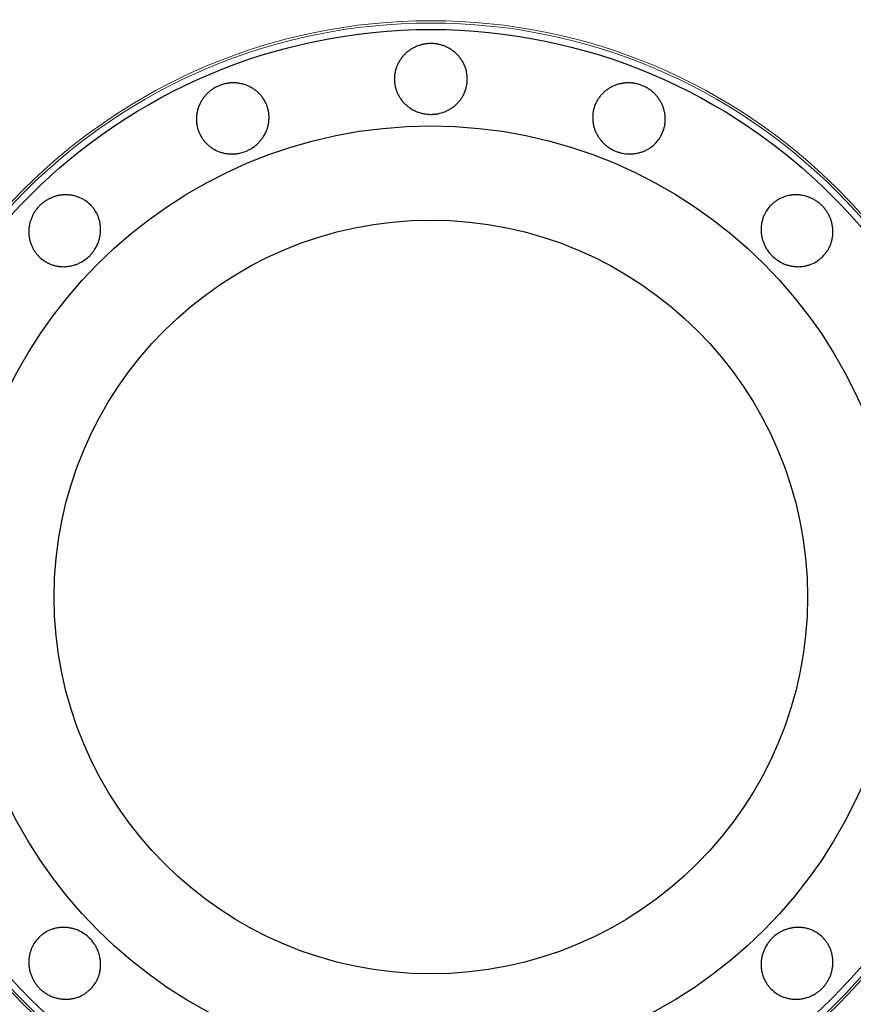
# Model space of a CAD drawing. Header units: inches. Extents: x 0 to 23760, y -13 to 16800.
# Tile 49 of 222: x 6369 to 6438, y 6193 to 6274. Entities that reach past the tile are written whole.
import ezdxf

# ---------------------------------------------------------------- set-up
doc = ezdxf.new("R2010")
doc.units = ezdxf.units.IN
doc.layers.add('254', color=7, linetype='Continuous', true_color=0xffffff)

msp = doc.modelspace()

# ---------------------------------------------------------------- linework, layer by layer
at = {"layer": '254', "color": 2, "linetype": 'Continuous', "lineweight": 25}
for radius in [100, 67.5, 46.681, 38.75, 31]:
    msp.add_circle((6403.291, 6226.819), radius, dxfattribs=at)
at = {"layer": '254', "color": 110, "linetype": 'Continuous', "lineweight": 13}
for radius in [47.403, 47.21]:
    msp.add_circle((6403.291, 6226.819), radius, dxfattribs=at)
at = {"layer": '254', "color": 2, "linetype": 'Continuous', "lineweight": 25}
for points, knots in [([(6403.291, 6272.342), (6403.391, 6272.342), (6403.489, 6272.337), (6403.685, 6272.318), (6403.782, 6272.304), (6403.974, 6272.267), (6404.069, 6272.244), (6404.188, 6272.209), (6404.211, 6272.201), (6404.258, 6272.186), (6404.282, 6272.178), (6404.352, 6272.154), (6404.398, 6272.136), (6404.534, 6272.081), (6404.623, 6272.039), (6404.795, 6271.949), (6404.879, 6271.899), (6405.001, 6271.82), (6405.042, 6271.792), (6405.121, 6271.735), (6405.16, 6271.705), (6405.275, 6271.613), (6405.347, 6271.549), (6405.485, 6271.414), (6405.616, 6271.272), (6405.732, 6271.119), (6405.814, 6270.999), (6405.841, 6270.958), (6405.892, 6270.876), (6405.916, 6270.834), (6405.986, 6270.708), (6406.028, 6270.623), (6406.103, 6270.448), (6406.136, 6270.358), (6406.179, 6270.222), (6406.192, 6270.176), (6406.21, 6270.106), (6406.215, 6270.082), (6406.226, 6270.036), (6406.231, 6270.012), (6406.274, 6269.801), (6406.291, 6269.612), (6406.291, 6269.327), (6406.287, 6269.232), (6406.275, 6269.113), (6406.273, 6269.089), (6406.267, 6269.042), (6406.257, 6268.971), (6406.212, 6268.713), (6406.142, 6268.487), (6406.047, 6268.268), (6406.027, 6268.225), (6405.995, 6268.16), (6405.984, 6268.139), (6405.962, 6268.096), (6405.951, 6268.075), (6405.892, 6267.97), (6405.842, 6267.889), (6405.733, 6267.731), (6405.675, 6267.655), (6405.551, 6267.508), (6405.485, 6267.437), (6405.345, 6267.302), (6405.272, 6267.238), (6405.12, 6267.118), (6405.042, 6267.062), (6404.879, 6266.957), (6404.795, 6266.908), (6404.665, 6266.84), (6404.621, 6266.818), (6404.532, 6266.777), (6404.487, 6266.757), (6404.259, 6266.665), (6404.072, 6266.61), (6403.832, 6266.565), (6403.783, 6266.557), (6403.686, 6266.543), (6403.637, 6266.537), (6403.488, 6266.524), (6403.39, 6266.519), (6403.095, 6266.519), (6402.9, 6266.537), (6402.657, 6266.582), (6402.608, 6266.593), (6402.512, 6266.616), (6402.37, 6266.654), (6402.231, 6266.702), (6402.051, 6266.775), (6401.963, 6266.816), (6401.833, 6266.884), (6401.79, 6266.907), (6401.706, 6266.956), (6401.664, 6266.982), (6401.541, 6267.062), (6401.383, 6267.175), (6401.238, 6267.302), (6401.099, 6267.435), (6401.034, 6267.506), (6400.955, 6267.598), (6400.94, 6267.617), (6400.91, 6267.655), (6400.865, 6267.712), (6400.823, 6267.77), (6400.741, 6267.889), (6400.69, 6267.97), (6400.598, 6268.136), (6400.555, 6268.222), (6400.499, 6268.353), (6400.481, 6268.398), (6400.456, 6268.465), (6400.447, 6268.488), (6400.432, 6268.533), (6400.395, 6268.647), (6400.365, 6268.762), (6400.309, 6269.041), (6400.291, 6269.229), (6400.291, 6269.445), (6400.292, 6269.469), (6400.293, 6269.517), (6400.295, 6269.588), (6400.307, 6269.754), (6400.342, 6269.989), (6400.389, 6270.173), (6400.431, 6270.31), (6400.447, 6270.356), (6400.48, 6270.446), (6400.498, 6270.491), (6400.555, 6270.623), (6400.597, 6270.709), (6400.69, 6270.876), (6400.74, 6270.958), (6400.821, 6271.077), (6400.85, 6271.116), (6400.893, 6271.174), (6400.908, 6271.193), (6400.938, 6271.231), (6400.954, 6271.25), (6401.032, 6271.343), (6401.098, 6271.414), (6401.236, 6271.549), (6401.38, 6271.677), (6401.538, 6271.791), (6401.66, 6271.871), (6401.702, 6271.897), (6401.787, 6271.947), (6401.83, 6271.971), (6401.96, 6272.039), (6402.048, 6272.08), (6402.229, 6272.154), (6402.321, 6272.186), (6402.461, 6272.228), (6402.533, 6272.248), (6402.605, 6272.264), (6402.653, 6272.275), (6402.677, 6272.28), (6402.799, 6272.304), (6402.897, 6272.318), (6403.044, 6272.333), (6403.093, 6272.336), (6403.192, 6272.341), (6403.242, 6272.342), (6403.291, 6272.342)], [0, 0, 0, 0, 0.015625, 0.015625, 0.03125, 0.03125, 0.046875, 0.046875, 0.050781, 0.050781, 0.054688, 0.054688, 0.0625, 0.0625, 0.078125, 0.078125, 0.09375, 0.09375, 0.101563, 0.101563, 0.109375, 0.109375, 0.125, 0.125, 0.140625, 0.15625, 0.15625, 0.164063, 0.164063, 0.171875, 0.171875, 0.1875, 0.1875, 0.203125, 0.203125, 0.210938, 0.210938, 0.214844, 0.214844, 0.21875, 0.21875, 0.25, 0.25, 0.265625, 0.265625, 0.269531, 0.269531, 0.273438, 0.28125, 0.3125, 0.3125, 0.320313, 0.320313, 0.324219, 0.324219, 0.328125, 0.328125, 0.34375, 0.34375, 0.359375, 0.359375, 0.375, 0.375, 0.390625, 0.390625, 0.40625, 0.40625, 0.421875, 0.421875, 0.429688, 0.429688, 0.4375, 0.4375, 0.46875, 0.46875, 0.476563, 0.476563, 0.484375, 0.484375, 0.5, 0.5, 0.53125, 0.53125, 0.539063, 0.539063, 0.546875, 0.5625, 0.5625, 0.578125, 0.578125, 0.585938, 0.585938, 0.59375, 0.59375, 0.609375, 0.625, 0.625, 0.640625, 0.640625, 0.644531, 0.644531, 0.648438, 0.65625, 0.65625, 0.671875, 0.671875, 0.6875, 0.6875, 0.695313, 0.695313, 0.699219, 0.699219, 0.703125, 0.71875, 0.71875, 0.75, 0.75, 0.753906, 0.753906, 0.757813, 0.765625, 0.78125, 0.796875, 0.796875, 0.804688, 0.804688, 0.8125, 0.8125, 0.828125, 0.828125, 0.84375, 0.84375, 0.851563, 0.851563, 0.855469, 0.855469, 0.859375, 0.859375, 0.875, 0.875, 0.890625, 0.90625, 0.90625, 0.914063, 0.914063, 0.921875, 0.921875, 0.9375, 0.9375, 0.953125, 0.953125, 0.960938, 0.964844, 0.964844, 0.96875, 0.96875, 0.984375, 0.984375, 0.992188, 0.992188, 1, 1, 1, 1]), ([(6385.87, 6268.877), (6385.962, 6268.915), (6386.055, 6268.948), (6386.243, 6269.006), (6386.338, 6269.03), (6386.53, 6269.069), (6386.627, 6269.084), (6386.749, 6269.097), (6386.774, 6269.099), (6386.823, 6269.103), (6386.848, 6269.104), (6386.922, 6269.109), (6386.971, 6269.11), (6387.119, 6269.111), (6387.216, 6269.107), (6387.41, 6269.089), (6387.506, 6269.075), (6387.65, 6269.048), (6387.698, 6269.038), (6387.793, 6269.016), (6387.841, 6269.003), (6387.982, 6268.962), (6388.073, 6268.931), (6388.253, 6268.859), (6388.427, 6268.778), (6388.594, 6268.681), (6388.715, 6268.602), (6388.755, 6268.574), (6388.834, 6268.517), (6388.872, 6268.488), (6388.985, 6268.399), (6389.056, 6268.335), (6389.193, 6268.203), (6389.258, 6268.133), (6389.35, 6268.023), (6389.379, 6267.985), (6389.422, 6267.928), (6389.437, 6267.908), (6389.464, 6267.869), (6389.478, 6267.849), (6389.598, 6267.67), (6389.687, 6267.503), (6389.796, 6267.24), (6389.828, 6267.15), (6389.863, 6267.036), (6389.87, 6267.013), (6389.882, 6266.966), (6389.901, 6266.897), (6389.958, 6266.642), (6389.979, 6266.406), (6389.976, 6266.168), (6389.974, 6266.12), (6389.969, 6266.048), (6389.967, 6266.024), (6389.963, 6265.976), (6389.96, 6265.952), (6389.946, 6265.833), (6389.931, 6265.738), (6389.891, 6265.551), (6389.866, 6265.459), (6389.808, 6265.276), (6389.774, 6265.185), (6389.697, 6265.006), (6389.654, 6264.919), (6389.559, 6264.75), (6389.508, 6264.668), (6389.398, 6264.509), (6389.339, 6264.432), (6389.245, 6264.319), (6389.213, 6264.282), (6389.146, 6264.21), (6389.112, 6264.174), (6388.937, 6264.002), (6388.785, 6263.88), (6388.581, 6263.746), (6388.539, 6263.72), (6388.454, 6263.67), (6388.411, 6263.646), (6388.279, 6263.577), (6388.19, 6263.535), (6387.917, 6263.422), (6387.73, 6263.363), (6387.488, 6263.313), (6387.439, 6263.304), (6387.342, 6263.288), (6387.293, 6263.282), (6387.147, 6263.266), (6387.049, 6263.261), (6386.855, 6263.259), (6386.758, 6263.263), (6386.612, 6263.276), (6386.564, 6263.281), (6386.467, 6263.294), (6386.418, 6263.302), (6386.274, 6263.329), (6386.085, 6263.373), (6385.902, 6263.434), (6385.723, 6263.505), (6385.635, 6263.545), (6385.528, 6263.6), (6385.506, 6263.612), (6385.464, 6263.635), (6385.4, 6263.671), (6385.339, 6263.708), (6385.218, 6263.786), (6385.141, 6263.842), (6384.991, 6263.96), (6384.92, 6264.023), (6384.817, 6264.123), (6384.783, 6264.157), (6384.734, 6264.21), (6384.718, 6264.228), (6384.686, 6264.264), (6384.608, 6264.355), (6384.537, 6264.45), (6384.379, 6264.685), (6384.29, 6264.853), (6384.207, 6265.052), (6384.199, 6265.074), (6384.181, 6265.119), (6384.156, 6265.186), (6384.104, 6265.344), (6384.046, 6265.574), (6384.019, 6265.762), (6384.006, 6265.905), (6384.003, 6265.953), (6383.999, 6266.049), (6383.998, 6266.098), (6384, 6266.242), (6384.006, 6266.337), (6384.028, 6266.527), (6384.043, 6266.622), (6384.073, 6266.763), (6384.084, 6266.81), (6384.102, 6266.88), (6384.108, 6266.903), (6384.122, 6266.95), (6384.129, 6266.973), (6384.165, 6267.089), (6384.199, 6267.18), (6384.275, 6267.358), (6384.359, 6267.531), (6384.461, 6267.697), (6384.544, 6267.818), (6384.572, 6267.857), (6384.632, 6267.936), (6384.662, 6267.974), (6384.756, 6268.087), (6384.822, 6268.159), (6384.96, 6268.296), (6385.033, 6268.362), (6385.147, 6268.454), (6385.205, 6268.499), (6385.266, 6268.542), (6385.306, 6268.571), (6385.327, 6268.585), (6385.43, 6268.653), (6385.515, 6268.704), (6385.645, 6268.773), (6385.69, 6268.796), (6385.779, 6268.838), (6385.824, 6268.858), (6385.87, 6268.877)], [0, 0, 0, 0, 0.015625, 0.015625, 0.03125, 0.03125, 0.046875, 0.046875, 0.050781, 0.050781, 0.054688, 0.054688, 0.0625, 0.0625, 0.078125, 0.078125, 0.09375, 0.09375, 0.101563, 0.101563, 0.109375, 0.109375, 0.125, 0.125, 0.140625, 0.15625, 0.15625, 0.164063, 0.164063, 0.171875, 0.171875, 0.1875, 0.1875, 0.203125, 0.203125, 0.210938, 0.210938, 0.214844, 0.214844, 0.21875, 0.21875, 0.25, 0.25, 0.265625, 0.265625, 0.269531, 0.269531, 0.273438, 0.28125, 0.3125, 0.3125, 0.320313, 0.320313, 0.324219, 0.324219, 0.328125, 0.328125, 0.34375, 0.34375, 0.359375, 0.359375, 0.375, 0.375, 0.390625, 0.390625, 0.40625, 0.40625, 0.421875, 0.421875, 0.429688, 0.429688, 0.4375, 0.4375, 0.46875, 0.46875, 0.476563, 0.476563, 0.484375, 0.484375, 0.5, 0.5, 0.53125, 0.53125, 0.539063, 0.539063, 0.546875, 0.546875, 0.5625, 0.5625, 0.578125, 0.578125, 0.585938, 0.585938, 0.59375, 0.59375, 0.609375, 0.625, 0.625, 0.640625, 0.640625, 0.644531, 0.644531, 0.648438, 0.65625, 0.65625, 0.671875, 0.671875, 0.6875, 0.6875, 0.695313, 0.695313, 0.699219, 0.699219, 0.703125, 0.71875, 0.71875, 0.75, 0.75, 0.753906, 0.753906, 0.757813, 0.765625, 0.78125, 0.796875, 0.796875, 0.804688, 0.804688, 0.8125, 0.8125, 0.828125, 0.828125, 0.84375, 0.84375, 0.851563, 0.851563, 0.855469, 0.855469, 0.859375, 0.859375, 0.875, 0.875, 0.890625, 0.90625, 0.90625, 0.914063, 0.914063, 0.921875, 0.921875, 0.9375, 0.9375, 0.953125, 0.953125, 0.960938, 0.964844, 0.964844, 0.96875, 0.96875, 0.984375, 0.984375, 0.992188, 0.992188, 1, 1, 1, 1]), ([(6420.712, 6268.877), (6420.804, 6268.839), (6420.893, 6268.797), (6421.067, 6268.704), (6421.151, 6268.654), (6421.314, 6268.546), (6421.393, 6268.488), (6421.489, 6268.411), (6421.508, 6268.395), (6421.546, 6268.363), (6421.565, 6268.346), (6421.62, 6268.297), (6421.656, 6268.263), (6421.76, 6268.16), (6421.826, 6268.088), (6421.951, 6267.938), (6422.01, 6267.86), (6422.092, 6267.74), (6422.119, 6267.699), (6422.17, 6267.615), (6422.195, 6267.573), (6422.266, 6267.444), (6422.308, 6267.357), (6422.384, 6267.18), (6422.451, 6266.999), (6422.499, 6266.812), (6422.529, 6266.67), (6422.538, 6266.623), (6422.554, 6266.527), (6422.56, 6266.479), (6422.576, 6266.336), (6422.582, 6266.241), (6422.585, 6266.051), (6422.581, 6265.955), (6422.569, 6265.813), (6422.563, 6265.765), (6422.553, 6265.694), (6422.549, 6265.67), (6422.541, 6265.623), (6422.537, 6265.599), (6422.495, 6265.388), (6422.439, 6265.206), (6422.33, 6264.943), (6422.29, 6264.857), (6422.233, 6264.752), (6422.222, 6264.731), (6422.198, 6264.689), (6422.162, 6264.627), (6422.022, 6264.406), (6421.871, 6264.225), (6421.699, 6264.058), (6421.664, 6264.026), (6421.61, 6263.978), (6421.592, 6263.963), (6421.555, 6263.932), (6421.536, 6263.917), (6421.442, 6263.842), (6421.364, 6263.786), (6421.204, 6263.682), (6421.121, 6263.634), (6420.95, 6263.546), (6420.862, 6263.506), (6420.681, 6263.434), (6420.589, 6263.403), (6420.403, 6263.351), (6420.309, 6263.329), (6420.118, 6263.294), (6420.022, 6263.281), (6419.876, 6263.268), (6419.827, 6263.264), (6419.728, 6263.26), (6419.679, 6263.26), (6419.434, 6263.261), (6419.24, 6263.282), (6419.001, 6263.332), (6418.953, 6263.343), (6418.857, 6263.368), (6418.81, 6263.382), (6418.668, 6263.426), (6418.575, 6263.46), (6418.303, 6263.572), (6418.129, 6263.663), (6417.922, 6263.798), (6417.881, 6263.827), (6417.801, 6263.885), (6417.684, 6263.974), (6417.575, 6264.072), (6417.436, 6264.208), (6417.37, 6264.28), (6417.276, 6264.392), (6417.246, 6264.43), (6417.187, 6264.508), (6417.158, 6264.548), (6417.074, 6264.668), (6416.972, 6264.833), (6416.886, 6265.006), (6416.809, 6265.182), (6416.776, 6265.273), (6416.739, 6265.388), (6416.732, 6265.411), (6416.718, 6265.458), (6416.699, 6265.528), (6416.682, 6265.598), (6416.652, 6265.738), (6416.636, 6265.833), (6416.614, 6266.022), (6416.608, 6266.117), (6416.606, 6266.26), (6416.606, 6266.308), (6416.609, 6266.38), (6416.61, 6266.404), (6416.613, 6266.452), (6416.622, 6266.572), (6416.639, 6266.689), (6416.694, 6266.968), (6416.749, 6267.149), (6416.832, 6267.348), (6416.841, 6267.37), (6416.861, 6267.414), (6416.89, 6267.479), (6416.965, 6267.628), (6417.087, 6267.831), (6417.201, 6267.984), (6417.292, 6268.094), (6417.324, 6268.13), (6417.39, 6268.201), (6417.423, 6268.235), (6417.526, 6268.336), (6417.598, 6268.399), (6417.748, 6268.518), (6417.825, 6268.574), (6417.946, 6268.653), (6417.987, 6268.678), (6418.05, 6268.715), (6418.071, 6268.727), (6418.113, 6268.751), (6418.135, 6268.762), (6418.243, 6268.819), (6418.331, 6268.859), (6418.51, 6268.931), (6418.692, 6268.994), (6418.881, 6269.039), (6419.025, 6269.066), (6419.074, 6269.074), (6419.171, 6269.087), (6419.22, 6269.093), (6419.366, 6269.107), (6419.464, 6269.111), (6419.658, 6269.11), (6419.756, 6269.104), (6419.902, 6269.089), (6419.975, 6269.08), (6420.048, 6269.068), (6420.097, 6269.059), (6420.121, 6269.055), (6420.243, 6269.03), (6420.338, 6269.006), (6420.48, 6268.963), (6420.527, 6268.947), (6420.62, 6268.914), (6420.666, 6268.896), (6420.712, 6268.877)], [0, 0, 0, 0, 0.015625, 0.015625, 0.03125, 0.03125, 0.046875, 0.046875, 0.050781, 0.050781, 0.054688, 0.054688, 0.0625, 0.0625, 0.078125, 0.078125, 0.09375, 0.09375, 0.101563, 0.101563, 0.109375, 0.109375, 0.125, 0.125, 0.140625, 0.15625, 0.15625, 0.164063, 0.164063, 0.171875, 0.171875, 0.1875, 0.1875, 0.203125, 0.203125, 0.210938, 0.210938, 0.214844, 0.214844, 0.21875, 0.21875, 0.25, 0.25, 0.265625, 0.265625, 0.269531, 0.269531, 0.273438, 0.28125, 0.3125, 0.3125, 0.320313, 0.320313, 0.324219, 0.324219, 0.328125, 0.328125, 0.34375, 0.34375, 0.359375, 0.359375, 0.375, 0.375, 0.390625, 0.390625, 0.40625, 0.40625, 0.421875, 0.421875, 0.429688, 0.429688, 0.4375, 0.4375, 0.46875, 0.46875, 0.476563, 0.476563, 0.484375, 0.484375, 0.5, 0.5, 0.53125, 0.53125, 0.539063, 0.539063, 0.546875, 0.5625, 0.5625, 0.578125, 0.578125, 0.585938, 0.585938, 0.59375, 0.59375, 0.609375, 0.625, 0.625, 0.640625, 0.640625, 0.644531, 0.644531, 0.648438, 0.65625, 0.65625, 0.671875, 0.671875, 0.6875, 0.6875, 0.695313, 0.695313, 0.699219, 0.699219, 0.703125, 0.71875, 0.71875, 0.75, 0.75, 0.753906, 0.753906, 0.757813, 0.765625, 0.78125, 0.796875, 0.796875, 0.804688, 0.804688, 0.8125, 0.8125, 0.828125, 0.828125, 0.84375, 0.84375, 0.851563, 0.851563, 0.855469, 0.855469, 0.859375, 0.859375, 0.875, 0.875, 0.890625, 0.90625, 0.90625, 0.914063, 0.914063, 0.921875, 0.921875, 0.9375, 0.9375, 0.953125, 0.953125, 0.960938, 0.964844, 0.964844, 0.96875, 0.96875, 0.984375, 0.984375, 0.992188, 0.992188, 1, 1, 1, 1]), ([(6371.101, 6259.009), (6371.172, 6259.079), (6371.245, 6259.145), (6371.397, 6259.27), (6371.475, 6259.329), (6371.638, 6259.438), (6371.721, 6259.489), (6371.83, 6259.548), (6371.852, 6259.56), (6371.896, 6259.582), (6371.918, 6259.593), (6371.985, 6259.625), (6372.03, 6259.645), (6372.165, 6259.703), (6372.257, 6259.736), (6372.443, 6259.794), (6372.537, 6259.818), (6372.68, 6259.848), (6372.728, 6259.857), (6372.825, 6259.873), (6372.874, 6259.879), (6373.019, 6259.896), (6373.116, 6259.902), (6373.309, 6259.904), (6373.502, 6259.896), (6373.693, 6259.87), (6373.835, 6259.843), (6373.883, 6259.833), (6373.977, 6259.811), (6374.024, 6259.798), (6374.162, 6259.759), (6374.252, 6259.728), (6374.429, 6259.657), (6374.516, 6259.618), (6374.643, 6259.551), (6374.685, 6259.528), (6374.746, 6259.491), (6374.767, 6259.478), (6374.808, 6259.453), (6374.989, 6259.336), (6375.153, 6259.199), (6375.355, 6258.998), (6375.419, 6258.928), (6375.495, 6258.835), (6375.51, 6258.817), (6375.539, 6258.779), (6375.583, 6258.722), (6375.733, 6258.508), (6375.843, 6258.299), (6375.931, 6258.077), (6375.947, 6258.032), (6375.971, 6257.964), (6375.978, 6257.941), (6375.992, 6257.895), (6375.999, 6257.872), (6376.032, 6257.756), (6376.054, 6257.663), (6376.089, 6257.475), (6376.101, 6257.38), (6376.118, 6257.188), (6376.121, 6257.092), (6376.118, 6256.897), (6376.111, 6256.8), (6376.089, 6256.608), (6376.073, 6256.513), (6376.032, 6256.323), (6376.008, 6256.229), (6375.964, 6256.089), (6375.948, 6256.043), (6375.914, 6255.95), (6375.896, 6255.905), (6375.8, 6255.679), (6375.707, 6255.508), (6375.569, 6255.306), (6375.54, 6255.266), (6375.481, 6255.187), (6375.45, 6255.148), (6375.355, 6255.034), (6375.288, 6254.961), (6375.08, 6254.753), (6374.93, 6254.627), (6374.726, 6254.487), (6374.684, 6254.46), (6374.6, 6254.409), (6374.472, 6254.335), (6374.34, 6254.271), (6374.161, 6254.195), (6374.07, 6254.162), (6373.93, 6254.118), (6373.883, 6254.104), (6373.789, 6254.079), (6373.741, 6254.068), (6373.597, 6254.037), (6373.406, 6254.005), (6373.214, 6253.992), (6373.021, 6253.989), (6372.925, 6253.992), (6372.804, 6254.003), (6372.78, 6254.005), (6372.732, 6254.01), (6372.66, 6254.019), (6372.589, 6254.03), (6372.447, 6254.056), (6372.354, 6254.078), (6372.171, 6254.13), (6372.081, 6254.161), (6371.947, 6254.213), (6371.903, 6254.232), (6371.838, 6254.262), (6371.816, 6254.272), (6371.773, 6254.294), (6371.666, 6254.348), (6371.564, 6254.408), (6371.327, 6254.566), (6371.181, 6254.686), (6371.029, 6254.839), (6371.012, 6254.856), (6370.979, 6254.89), (6370.93, 6254.943), (6370.821, 6255.069), (6370.68, 6255.259), (6370.583, 6255.422), (6370.516, 6255.549), (6370.495, 6255.593), (6370.455, 6255.68), (6370.436, 6255.725), (6370.382, 6255.858), (6370.351, 6255.949), (6370.298, 6256.133), (6370.276, 6256.226), (6370.25, 6256.368), (6370.242, 6256.415), (6370.232, 6256.487), (6370.229, 6256.511), (6370.224, 6256.559), (6370.221, 6256.583), (6370.21, 6256.705), (6370.206, 6256.801), (6370.209, 6256.995), (6370.221, 6257.187), (6370.251, 6257.379), (6370.281, 6257.522), (6370.292, 6257.57), (6370.317, 6257.665), (6370.331, 6257.713), (6370.374, 6257.853), (6370.408, 6257.944), (6370.483, 6258.124), (6370.525, 6258.212), (6370.595, 6258.341), (6370.632, 6258.405), (6370.671, 6258.468), (6370.697, 6258.51), (6370.711, 6258.531), (6370.78, 6258.633), (6370.839, 6258.713), (6370.933, 6258.827), (6370.966, 6258.864), (6371.032, 6258.938), (6371.066, 6258.974), (6371.101, 6259.009)], [0, 0, 0, 0, 0.015625, 0.015625, 0.03125, 0.03125, 0.046875, 0.046875, 0.050781, 0.050781, 0.054688, 0.054688, 0.0625, 0.0625, 0.078125, 0.078125, 0.09375, 0.09375, 0.101563, 0.101563, 0.109375, 0.109375, 0.125, 0.125, 0.140625, 0.15625, 0.15625, 0.164063, 0.164063, 0.171875, 0.171875, 0.1875, 0.1875, 0.203125, 0.203125, 0.210938, 0.210938, 0.214844, 0.214844, 0.21875, 0.25, 0.25, 0.265625, 0.265625, 0.269531, 0.269531, 0.273438, 0.28125, 0.3125, 0.3125, 0.320313, 0.320313, 0.324219, 0.324219, 0.328125, 0.328125, 0.34375, 0.34375, 0.359375, 0.359375, 0.375, 0.375, 0.390625, 0.390625, 0.40625, 0.40625, 0.421875, 0.421875, 0.429688, 0.429688, 0.4375, 0.4375, 0.46875, 0.46875, 0.476563, 0.476563, 0.484375, 0.484375, 0.5, 0.5, 0.53125, 0.53125, 0.539063, 0.539063, 0.546875, 0.5625, 0.5625, 0.578125, 0.578125, 0.585938, 0.585938, 0.59375, 0.59375, 0.609375, 0.625, 0.625, 0.640625, 0.640625, 0.644531, 0.644531, 0.648438, 0.65625, 0.65625, 0.671875, 0.671875, 0.6875, 0.6875, 0.695313, 0.695313, 0.699219, 0.699219, 0.703125, 0.71875, 0.71875, 0.75, 0.75, 0.753906, 0.753906, 0.757813, 0.765625, 0.78125, 0.796875, 0.796875, 0.804688, 0.804688, 0.8125, 0.8125, 0.828125, 0.828125, 0.84375, 0.84375, 0.851563, 0.851563, 0.855469, 0.855469, 0.859375, 0.859375, 0.875, 0.875, 0.890625, 0.90625, 0.90625, 0.914063, 0.914063, 0.921875, 0.921875, 0.9375, 0.9375, 0.953125, 0.953125, 0.960938, 0.964844, 0.964844, 0.96875, 0.96875, 0.984375, 0.984375, 0.992188, 0.992188, 1, 1, 1, 1]), ([(6435.481, 6259.009), (6435.551, 6258.939), (6435.618, 6258.865), (6435.743, 6258.714), (6435.801, 6258.635), (6435.911, 6258.473), (6435.962, 6258.389), (6436.02, 6258.28), (6436.032, 6258.259), (6436.054, 6258.215), (6436.065, 6258.192), (6436.098, 6258.126), (6436.118, 6258.081), (6436.175, 6257.945), (6436.208, 6257.853), (6436.266, 6257.667), (6436.291, 6257.573), (6436.321, 6257.43), (6436.33, 6257.382), (6436.345, 6257.285), (6436.352, 6257.237), (6436.368, 6257.091), (6436.374, 6256.994), (6436.376, 6256.801), (6436.368, 6256.608), (6436.342, 6256.417), (6436.315, 6256.275), (6436.305, 6256.227), (6436.283, 6256.133), (6436.271, 6256.087), (6436.231, 6255.948), (6436.2, 6255.858), (6436.13, 6255.681), (6436.09, 6255.594), (6436.023, 6255.467), (6436, 6255.426), (6435.963, 6255.364), (6435.951, 6255.343), (6435.925, 6255.302), (6435.808, 6255.121), (6435.672, 6254.957), (6435.471, 6254.756), (6435.4, 6254.691), (6435.308, 6254.615), (6435.289, 6254.6), (6435.251, 6254.571), (6435.194, 6254.527), (6434.98, 6254.377), (6434.771, 6254.267), (6434.549, 6254.179), (6434.504, 6254.163), (6434.436, 6254.14), (6434.413, 6254.132), (6434.367, 6254.118), (6434.344, 6254.111), (6434.229, 6254.078), (6434.135, 6254.056), (6433.947, 6254.022), (6433.852, 6254.009), (6433.661, 6253.993), (6433.564, 6253.989), (6433.369, 6253.992), (6433.272, 6253.999), (6433.08, 6254.021), (6432.985, 6254.037), (6432.796, 6254.078), (6432.702, 6254.102), (6432.562, 6254.146), (6432.515, 6254.162), (6432.423, 6254.196), (6432.377, 6254.214), (6432.151, 6254.31), (6431.98, 6254.403), (6431.778, 6254.541), (6431.738, 6254.57), (6431.659, 6254.629), (6431.621, 6254.66), (6431.506, 6254.755), (6431.433, 6254.822), (6431.225, 6255.03), (6431.099, 6255.18), (6430.96, 6255.384), (6430.933, 6255.426), (6430.881, 6255.511), (6430.807, 6255.638), (6430.744, 6255.77), (6430.668, 6255.949), (6430.634, 6256.041), (6430.59, 6256.18), (6430.577, 6256.227), (6430.552, 6256.321), (6430.54, 6256.369), (6430.51, 6256.513), (6430.478, 6256.704), (6430.465, 6256.897), (6430.462, 6257.089), (6430.465, 6257.185), (6430.475, 6257.306), (6430.477, 6257.33), (6430.483, 6257.378), (6430.491, 6257.45), (6430.503, 6257.522), (6430.529, 6257.663), (6430.55, 6257.756), (6430.602, 6257.939), (6430.633, 6258.03), (6430.686, 6258.163), (6430.705, 6258.207), (6430.735, 6258.272), (6430.745, 6258.294), (6430.766, 6258.337), (6430.82, 6258.444), (6430.881, 6258.546), (6431.038, 6258.783), (6431.159, 6258.929), (6431.311, 6259.081), (6431.328, 6259.098), (6431.363, 6259.131), (6431.415, 6259.18), (6431.541, 6259.289), (6431.731, 6259.43), (6431.895, 6259.527), (6432.022, 6259.594), (6432.065, 6259.615), (6432.153, 6259.656), (6432.197, 6259.675), (6432.331, 6259.728), (6432.421, 6259.759), (6432.605, 6259.812), (6432.698, 6259.834), (6432.84, 6259.86), (6432.887, 6259.868), (6432.959, 6259.878), (6432.983, 6259.881), (6433.032, 6259.887), (6433.056, 6259.889), (6433.177, 6259.9), (6433.274, 6259.904), (6433.467, 6259.902), (6433.66, 6259.89), (6433.851, 6259.859), (6433.995, 6259.829), (6434.043, 6259.818), (6434.138, 6259.793), (6434.185, 6259.78), (6434.325, 6259.736), (6434.417, 6259.703), (6434.597, 6259.627), (6434.685, 6259.585), (6434.814, 6259.515), (6434.878, 6259.478), (6434.941, 6259.439), (6434.982, 6259.413), (6435.003, 6259.399), (6435.106, 6259.33), (6435.185, 6259.271), (6435.299, 6259.177), (6435.337, 6259.145), (6435.41, 6259.078), (6435.446, 6259.044), (6435.481, 6259.009)], [0, 0, 0, 0, 0.015625, 0.015625, 0.03125, 0.03125, 0.046875, 0.046875, 0.050781, 0.050781, 0.054688, 0.054688, 0.0625, 0.0625, 0.078125, 0.078125, 0.09375, 0.09375, 0.101563, 0.101563, 0.109375, 0.109375, 0.125, 0.125, 0.140625, 0.15625, 0.15625, 0.164063, 0.164063, 0.171875, 0.171875, 0.1875, 0.1875, 0.203125, 0.203125, 0.210938, 0.210938, 0.214844, 0.214844, 0.21875, 0.25, 0.25, 0.265625, 0.265625, 0.269531, 0.269531, 0.273438, 0.28125, 0.3125, 0.3125, 0.320313, 0.320313, 0.324219, 0.324219, 0.328125, 0.328125, 0.34375, 0.34375, 0.359375, 0.359375, 0.375, 0.375, 0.390625, 0.390625, 0.40625, 0.40625, 0.421875, 0.421875, 0.429688, 0.429688, 0.4375, 0.4375, 0.46875, 0.46875, 0.476563, 0.476563, 0.484375, 0.484375, 0.5, 0.5, 0.53125, 0.53125, 0.539063, 0.539063, 0.546875, 0.5625, 0.5625, 0.578125, 0.578125, 0.585938, 0.585938, 0.59375, 0.59375, 0.609375, 0.625, 0.625, 0.640625, 0.640625, 0.644531, 0.644531, 0.648438, 0.65625, 0.65625, 0.671875, 0.671875, 0.6875, 0.6875, 0.695313, 0.695313, 0.699219, 0.699219, 0.703125, 0.71875, 0.71875, 0.75, 0.75, 0.753906, 0.753906, 0.757813, 0.765625, 0.78125, 0.796875, 0.796875, 0.804688, 0.804688, 0.8125, 0.8125, 0.828125, 0.828125, 0.84375, 0.84375, 0.851563, 0.851563, 0.855469, 0.855469, 0.859375, 0.859375, 0.875, 0.875, 0.890625, 0.90625, 0.90625, 0.914063, 0.914063, 0.921875, 0.921875, 0.9375, 0.9375, 0.953125, 0.953125, 0.960938, 0.964844, 0.964844, 0.96875, 0.96875, 0.984375, 0.984375, 0.992188, 0.992188, 1, 1, 1, 1]), ([(6371.101, 6194.629), (6371.031, 6194.699), (6370.965, 6194.772), (6370.84, 6194.924), (6370.781, 6195.003), (6370.672, 6195.165), (6370.621, 6195.249), (6370.562, 6195.357), (6370.551, 6195.379), (6370.528, 6195.423), (6370.517, 6195.445), (6370.485, 6195.512), (6370.465, 6195.557), (6370.408, 6195.693), (6370.374, 6195.785), (6370.316, 6195.971), (6370.292, 6196.065), (6370.262, 6196.208), (6370.253, 6196.256), (6370.237, 6196.352), (6370.231, 6196.401), (6370.215, 6196.547), (6370.209, 6196.644), (6370.206, 6196.837), (6370.214, 6197.029), (6370.24, 6197.22), (6370.267, 6197.363), (6370.277, 6197.411), (6370.299, 6197.505), (6370.312, 6197.551), (6370.352, 6197.689), (6370.382, 6197.78), (6370.453, 6197.957), (6370.493, 6198.043), (6370.559, 6198.17), (6370.582, 6198.212), (6370.619, 6198.274), (6370.632, 6198.295), (6370.657, 6198.335), (6370.775, 6198.517), (6370.911, 6198.681), (6371.112, 6198.882), (6371.182, 6198.946), (6371.275, 6199.023), (6371.293, 6199.038), (6371.331, 6199.067), (6371.388, 6199.11), (6371.602, 6199.261), (6371.812, 6199.37), (6372.033, 6199.459), (6372.078, 6199.475), (6372.147, 6199.498), (6372.17, 6199.506), (6372.216, 6199.52), (6372.239, 6199.527), (6372.354, 6199.56), (6372.447, 6199.582), (6372.635, 6199.616), (6372.73, 6199.629), (6372.922, 6199.645), (6373.018, 6199.649), (6373.213, 6199.646), (6373.31, 6199.639), (6373.502, 6199.616), (6373.597, 6199.601), (6373.787, 6199.56), (6373.881, 6199.535), (6374.021, 6199.491), (6374.067, 6199.476), (6374.16, 6199.442), (6374.206, 6199.424), (6374.431, 6199.328), (6374.602, 6199.235), (6374.805, 6199.097), (6374.845, 6199.068), (6374.923, 6199.009), (6374.962, 6198.978), (6375.076, 6198.883), (6375.149, 6198.816), (6375.358, 6198.608), (6375.484, 6198.457), (6375.623, 6198.253), (6375.65, 6198.212), (6375.702, 6198.127), (6375.775, 6197.999), (6375.839, 6197.868), (6375.915, 6197.689), (6375.948, 6197.597), (6375.992, 6197.458), (6376.006, 6197.411), (6376.031, 6197.316), (6376.042, 6197.268), (6376.073, 6197.125), (6376.105, 6196.933), (6376.118, 6196.741), (6376.121, 6196.549), (6376.118, 6196.452), (6376.108, 6196.332), (6376.105, 6196.308), (6376.1, 6196.259), (6376.091, 6196.187), (6376.08, 6196.116), (6376.054, 6195.975), (6376.032, 6195.882), (6375.98, 6195.699), (6375.95, 6195.608), (6375.897, 6195.475), (6375.878, 6195.431), (6375.848, 6195.365), (6375.838, 6195.344), (6375.817, 6195.3), (6375.762, 6195.194), (6375.702, 6195.092), (6375.545, 6194.855), (6375.424, 6194.709), (6375.272, 6194.557), (6375.254, 6194.54), (6375.22, 6194.507), (6375.167, 6194.458), (6375.041, 6194.349), (6374.851, 6194.208), (6374.688, 6194.11), (6374.561, 6194.044), (6374.518, 6194.023), (6374.43, 6193.982), (6374.386, 6193.963), (6374.252, 6193.91), (6374.161, 6193.879), (6373.978, 6193.826), (6373.884, 6193.804), (6373.743, 6193.777), (6373.695, 6193.77), (6373.623, 6193.76), (6373.599, 6193.757), (6373.551, 6193.751), (6373.527, 6193.749), (6373.405, 6193.738), (6373.309, 6193.734), (6373.116, 6193.736), (6372.923, 6193.748), (6372.731, 6193.779), (6372.588, 6193.809), (6372.54, 6193.82), (6372.445, 6193.845), (6372.398, 6193.858), (6372.257, 6193.902), (6372.166, 6193.935), (6371.986, 6194.011), (6371.898, 6194.053), (6371.769, 6194.123), (6371.705, 6194.159), (6371.642, 6194.198), (6371.6, 6194.225), (6371.579, 6194.239), (6371.477, 6194.308), (6371.397, 6194.367), (6371.283, 6194.461), (6371.246, 6194.493), (6371.172, 6194.56), (6371.137, 6194.594), (6371.101, 6194.629)], [0, 0, 0, 0, 0.015625, 0.015625, 0.03125, 0.03125, 0.046875, 0.046875, 0.050781, 0.050781, 0.054688, 0.054688, 0.0625, 0.0625, 0.078125, 0.078125, 0.09375, 0.09375, 0.101562, 0.101562, 0.109375, 0.109375, 0.125, 0.125, 0.140625, 0.15625, 0.15625, 0.164063, 0.164063, 0.171875, 0.171875, 0.1875, 0.1875, 0.203125, 0.203125, 0.210938, 0.210938, 0.214844, 0.214844, 0.21875, 0.25, 0.25, 0.265625, 0.265625, 0.269531, 0.269531, 0.273438, 0.28125, 0.3125, 0.3125, 0.320312, 0.320312, 0.324219, 0.324219, 0.328125, 0.328125, 0.34375, 0.34375, 0.359375, 0.359375, 0.375, 0.375, 0.390625, 0.390625, 0.40625, 0.40625, 0.421875, 0.421875, 0.429688, 0.429688, 0.4375, 0.4375, 0.46875, 0.46875, 0.476563, 0.476563, 0.484375, 0.484375, 0.5, 0.5, 0.53125, 0.53125, 0.539063, 0.539063, 0.546875, 0.5625, 0.5625, 0.578125, 0.578125, 0.585938, 0.585938, 0.59375, 0.59375, 0.609375, 0.625, 0.625, 0.640625, 0.640625, 0.644531, 0.644531, 0.648438, 0.65625, 0.65625, 0.671875, 0.671875, 0.6875, 0.6875, 0.695313, 0.695313, 0.699219, 0.699219, 0.703125, 0.71875, 0.71875, 0.75, 0.75, 0.753906, 0.753906, 0.757813, 0.765625, 0.78125, 0.796875, 0.796875, 0.804688, 0.804688, 0.8125, 0.8125, 0.828125, 0.828125, 0.84375, 0.84375, 0.851563, 0.851563, 0.855469, 0.855469, 0.859375, 0.859375, 0.875, 0.875, 0.890625, 0.90625, 0.90625, 0.914063, 0.914063, 0.921875, 0.921875, 0.9375, 0.9375, 0.953125, 0.953125, 0.960938, 0.964844, 0.964844, 0.96875, 0.96875, 0.984375, 0.984375, 0.992188, 0.992188, 1, 1, 1, 1]), ([(6435.481, 6194.629), (6435.411, 6194.559), (6435.338, 6194.492), (6435.186, 6194.368), (6435.107, 6194.309), (6434.945, 6194.2), (6434.861, 6194.149), (6434.753, 6194.09), (6434.731, 6194.078), (6434.687, 6194.056), (6434.665, 6194.045), (6434.598, 6194.013), (6434.553, 6193.992), (6434.417, 6193.935), (6434.326, 6193.902), (6434.14, 6193.844), (6434.045, 6193.82), (6433.902, 6193.79), (6433.854, 6193.781), (6433.758, 6193.765), (6433.709, 6193.758), (6433.563, 6193.742), (6433.466, 6193.736), (6433.273, 6193.734), (6433.081, 6193.742), (6432.89, 6193.768), (6432.747, 6193.795), (6432.7, 6193.805), (6432.606, 6193.827), (6432.559, 6193.839), (6432.421, 6193.879), (6432.33, 6193.91), (6432.153, 6193.981), (6432.067, 6194.02), (6431.94, 6194.087), (6431.898, 6194.11), (6431.836, 6194.147), (6431.816, 6194.159), (6431.775, 6194.185), (6431.594, 6194.302), (6431.429, 6194.438), (6431.228, 6194.64), (6431.164, 6194.71), (6431.088, 6194.802), (6431.073, 6194.821), (6431.043, 6194.859), (6431, 6194.916), (6430.849, 6195.13), (6430.74, 6195.339), (6430.652, 6195.561), (6430.635, 6195.606), (6430.612, 6195.674), (6430.604, 6195.697), (6430.59, 6195.743), (6430.583, 6195.766), (6430.55, 6195.882), (6430.529, 6195.975), (6430.494, 6196.163), (6430.481, 6196.258), (6430.465, 6196.449), (6430.462, 6196.546), (6430.465, 6196.741), (6430.471, 6196.838), (6430.494, 6197.03), (6430.51, 6197.125), (6430.55, 6197.314), (6430.575, 6197.408), (6430.619, 6197.548), (6430.635, 6197.595), (6430.669, 6197.687), (6430.687, 6197.733), (6430.782, 6197.959), (6430.876, 6198.13), (6431.013, 6198.332), (6431.042, 6198.372), (6431.101, 6198.451), (6431.132, 6198.49), (6431.227, 6198.604), (6431.294, 6198.677), (6431.503, 6198.885), (6431.653, 6199.011), (6431.857, 6199.151), (6431.899, 6199.178), (6431.983, 6199.229), (6432.111, 6199.303), (6432.242, 6199.367), (6432.422, 6199.442), (6432.513, 6199.476), (6432.652, 6199.52), (6432.699, 6199.533), (6432.794, 6199.558), (6432.842, 6199.57), (6432.985, 6199.601), (6433.177, 6199.632), (6433.369, 6199.645), (6433.561, 6199.649), (6433.658, 6199.645), (6433.778, 6199.635), (6433.803, 6199.633), (6433.851, 6199.628), (6433.923, 6199.619), (6433.994, 6199.608), (6434.135, 6199.582), (6434.228, 6199.56), (6434.412, 6199.508), (6434.502, 6199.477), (6434.635, 6199.424), (6434.679, 6199.406), (6434.745, 6199.376), (6434.767, 6199.365), (6434.81, 6199.344), (6434.917, 6199.29), (6435.019, 6199.23), (6435.255, 6199.072), (6435.401, 6198.952), (6435.554, 6198.799), (6435.57, 6198.782), (6435.603, 6198.747), (6435.652, 6198.695), (6435.761, 6198.569), (6435.903, 6198.379), (6436, 6198.215), (6436.066, 6198.088), (6436.088, 6198.045), (6436.128, 6197.958), (6436.147, 6197.913), (6436.2, 6197.78), (6436.231, 6197.689), (6436.284, 6197.505), (6436.306, 6197.412), (6436.333, 6197.27), (6436.341, 6197.223), (6436.35, 6197.151), (6436.353, 6197.127), (6436.359, 6197.079), (6436.361, 6197.054), (6436.372, 6196.933), (6436.376, 6196.836), (6436.374, 6196.643), (6436.362, 6196.451), (6436.331, 6196.259), (6436.301, 6196.115), (6436.29, 6196.068), (6436.265, 6195.972), (6436.252, 6195.925), (6436.208, 6195.785), (6436.175, 6195.693), (6436.1, 6195.514), (6436.057, 6195.426), (6435.987, 6195.296), (6435.951, 6195.232), (6435.912, 6195.17), (6435.885, 6195.128), (6435.871, 6195.107), (6435.802, 6195.004), (6435.743, 6194.925), (6435.649, 6194.811), (6435.617, 6194.773), (6435.55, 6194.7), (6435.516, 6194.664), (6435.481, 6194.629)], [0, 0, 0, 0, 0.015625, 0.015625, 0.03125, 0.03125, 0.046875, 0.046875, 0.050781, 0.050781, 0.054688, 0.054688, 0.0625, 0.0625, 0.078125, 0.078125, 0.09375, 0.09375, 0.101563, 0.101563, 0.109375, 0.109375, 0.125, 0.125, 0.140625, 0.15625, 0.15625, 0.164063, 0.164063, 0.171875, 0.171875, 0.1875, 0.1875, 0.203125, 0.203125, 0.210938, 0.210938, 0.214844, 0.214844, 0.21875, 0.25, 0.25, 0.265625, 0.265625, 0.269531, 0.269531, 0.273438, 0.28125, 0.3125, 0.3125, 0.320313, 0.320313, 0.324219, 0.324219, 0.328125, 0.328125, 0.34375, 0.34375, 0.359375, 0.359375, 0.375, 0.375, 0.390625, 0.390625, 0.40625, 0.40625, 0.421875, 0.421875, 0.429688, 0.429688, 0.4375, 0.4375, 0.46875, 0.46875, 0.476563, 0.476563, 0.484375, 0.484375, 0.5, 0.5, 0.53125, 0.53125, 0.539062, 0.539062, 0.546875, 0.5625, 0.5625, 0.578125, 0.578125, 0.585937, 0.585937, 0.59375, 0.59375, 0.609375, 0.625, 0.625, 0.640625, 0.640625, 0.644531, 0.644531, 0.648437, 0.65625, 0.65625, 0.671875, 0.671875, 0.6875, 0.6875, 0.695312, 0.695312, 0.699219, 0.699219, 0.703125, 0.71875, 0.71875, 0.75, 0.75, 0.753906, 0.753906, 0.757812, 0.765625, 0.78125, 0.796875, 0.796875, 0.804687, 0.804687, 0.8125, 0.8125, 0.828125, 0.828125, 0.84375, 0.84375, 0.851562, 0.851562, 0.855469, 0.855469, 0.859375, 0.859375, 0.875, 0.875, 0.890625, 0.90625, 0.90625, 0.914062, 0.914062, 0.921875, 0.921875, 0.9375, 0.9375, 0.953125, 0.953125, 0.960938, 0.964844, 0.964844, 0.96875, 0.96875, 0.984375, 0.984375, 0.992188, 0.992188, 1, 1, 1, 1])]:
    msp.add_open_spline(points, degree=3, knots=knots, dxfattribs=at)

doc.saveas('drawing.dxf')
